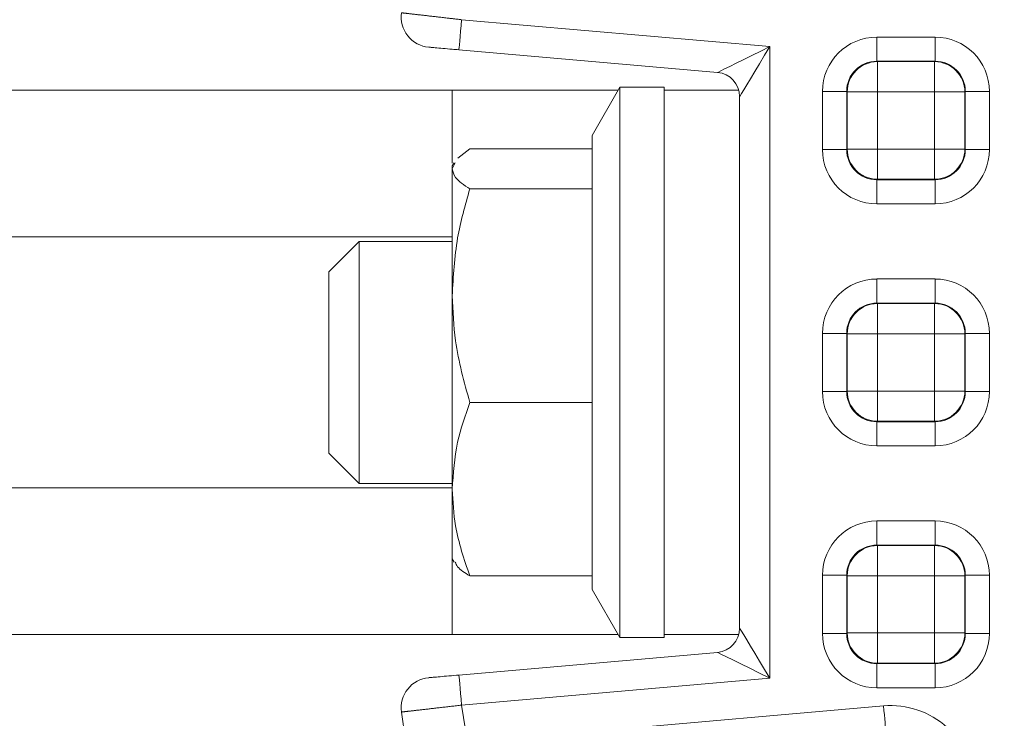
# Model space of a CAD drawing. Header units: millimetres. Extents: x 2 to 601, y 5 to 415.
# Tile 25 of 144: x 38.39 to 41.64, y 93.34 to 95.65. Entities that reach past the tile are written whole.
import ezdxf

# ---------------------------------------------------------------- set-up
doc = ezdxf.new("R2010")
doc.units = ezdxf.units.MM
doc.linetypes.add('PHANTOM', pattern=[12.7, 6.35, -1.27, 1.27, -1.27, 1.27, -1.27])

msp = doc.modelspace()

# ---------------------------------------------------------------- linework, layer by layer
at = {"color": 7, "linetype": 'PHANTOM', "lineweight": 0}
for p, q in [((39.8485, 95.6521), (40.8678, 95.5629)), ((41.2216, 95.5947), (41.4139, 95.5947)), ((41.2216, 95.5947), (41.2216, 95.5148)), ((41.4139, 95.5947), (41.4139, 95.5148)), ((40.8678, 95.5629), (40.8678, 93.4746)), ((41.4139, 95.5148), (41.2216, 95.5148)), ((41.2216, 95.5148), (41.2232, 95.5133)), ((41.2232, 95.5133), (41.4124, 95.5133)), ((41.2232, 95.5133), (41.2232, 95.4134)), ((41.4124, 95.5133), (41.4139, 95.5148)), ((41.4124, 95.4134), (41.4124, 95.5133)), ((39.8178, 95.1774), (39.8178, 95.4188)), ((41.0419, 95.2226), (41.0419, 95.4149)), ((41.1218, 95.4149), (41.0419, 95.4149)), ((41.1218, 95.4149), (41.1218, 95.2226)), ((41.1233, 95.4134), (41.1218, 95.4149)), ((41.1233, 95.2242), (41.1233, 95.4134)), ((41.1233, 95.4134), (41.2232, 95.4134)), ((41.4124, 95.4134), (41.2232, 95.4134)), ((41.2232, 95.4134), (41.2232, 95.2242)), ((41.4124, 95.2242), (41.4124, 95.4134)), ((41.4124, 95.4134), (41.5123, 95.4134)), ((41.5138, 95.4149), (41.5123, 95.4134)), ((41.5123, 95.4134), (41.5123, 95.2242)), ((41.5138, 95.2226), (41.5138, 95.4149)), ((41.5937, 95.4149), (41.5138, 95.4149)), ((41.5937, 95.4149), (41.5937, 95.2226)), ((41.1218, 95.2226), (41.0419, 95.2226)), ((41.1218, 95.2226), (41.1233, 95.2242)), ((41.1233, 95.2242), (41.2232, 95.2242)), ((41.2232, 95.1243), (41.2232, 95.2242)), ((41.2232, 95.2242), (41.4124, 95.2242)), ((41.4124, 95.2242), (41.5123, 95.2242)), ((41.4124, 95.2242), (41.4124, 95.1243)), ((41.5123, 95.2242), (41.5138, 95.2226)), ((41.5937, 95.2226), (41.5138, 95.2226)), ((41.2232, 95.1243), (41.2216, 95.1227)), ((41.2216, 95.1227), (41.2216, 95.0429)), ((41.2216, 95.1227), (41.4139, 95.1227)), ((41.4124, 95.1243), (41.2232, 95.1243)), ((41.4139, 95.1227), (41.4124, 95.1243)), ((41.4139, 95.1227), (41.4139, 95.0429)), ((41.4139, 95.0429), (41.2216, 95.0429)), ((41.2216, 94.7947), (41.4139, 94.7947)), ((41.2216, 94.7947), (41.2216, 94.7148)), ((41.4139, 94.7947), (41.4139, 94.7148)), ((41.4139, 94.7148), (41.2216, 94.7148)), ((41.2216, 94.7148), (41.2232, 94.7132)), ((41.2232, 94.7132), (41.4124, 94.7132)), ((41.2232, 94.7132), (41.2232, 94.6134)), ((41.4124, 94.7132), (41.4139, 94.7148)), ((41.4124, 94.6134), (41.4124, 94.7132)), ((41.0419, 94.4226), (41.0419, 94.6149)), ((41.1218, 94.6149), (41.0419, 94.6149)), ((41.1218, 94.6149), (41.1218, 94.4226)), ((41.1233, 94.6134), (41.1218, 94.6149)), ((41.1233, 94.4241), (41.1233, 94.6134)), ((41.1233, 94.6134), (41.2232, 94.6134)), ((41.2232, 94.6134), (41.2232, 94.4241)), ((41.4124, 94.6134), (41.2232, 94.6134)), ((41.4124, 94.4241), (41.4124, 94.6134)), ((41.4124, 94.6134), (41.5123, 94.6134)), ((41.5138, 94.6149), (41.5123, 94.6134)), ((41.5123, 94.6134), (41.5123, 94.4241)), ((41.5138, 94.4226), (41.5138, 94.6149)), ((41.5937, 94.6149), (41.5138, 94.6149)), ((41.5937, 94.6149), (41.5937, 94.4226)), ((41.1218, 94.4226), (41.0419, 94.4226)), ((41.1218, 94.4226), (41.1233, 94.4241)), ((41.1233, 94.4241), (41.2232, 94.4241)), ((41.2232, 94.4241), (41.4124, 94.4241)), ((41.2232, 94.3243), (41.2232, 94.4241)), ((41.4124, 94.4241), (41.5123, 94.4241)), ((41.4124, 94.4241), (41.4124, 94.3243)), ((41.5123, 94.4241), (41.5138, 94.4226)), ((41.5937, 94.4226), (41.5138, 94.4226)), ((41.2232, 94.3243), (41.2216, 94.3227)), ((41.2216, 94.3227), (41.2216, 94.2428)), ((41.2216, 94.3227), (41.4139, 94.3227)), ((41.4124, 94.3243), (41.2232, 94.3243)), ((41.4139, 94.3227), (41.4124, 94.3243)), ((41.4139, 94.3227), (41.4139, 94.2428)), ((41.4139, 94.2428), (41.2216, 94.2428)), ((41.2216, 93.9947), (41.4139, 93.9947)), ((41.2216, 93.9947), (41.2216, 93.9148)), ((41.4139, 93.9947), (41.4139, 93.9148)), ((41.4139, 93.9148), (41.2216, 93.9148)), ((41.2216, 93.9148), (41.2232, 93.9133)), ((41.2232, 93.9133), (41.4124, 93.9133)), ((41.2232, 93.9133), (41.2232, 93.8134)), ((41.4124, 93.9133), (41.4139, 93.9148)), ((41.4124, 93.8134), (41.4124, 93.9133)), ((39.8178, 93.6188), (39.8178, 93.8688)), ((41.0419, 93.6226), (41.0419, 93.8149)), ((41.1218, 93.8149), (41.0419, 93.8149)), ((41.1218, 93.8149), (41.1218, 93.6226)), ((41.1233, 93.8134), (41.1218, 93.8149)), ((41.1233, 93.6242), (41.1233, 93.8134)), ((41.1233, 93.8134), (41.2232, 93.8134)), ((41.2232, 93.8134), (41.2232, 93.6242)), ((41.4124, 93.8134), (41.2232, 93.8134)), ((41.4124, 93.6242), (41.4124, 93.8134)), ((41.4124, 93.8134), (41.5123, 93.8134)), ((41.5138, 93.8149), (41.5123, 93.8134)), ((41.5123, 93.8134), (41.5123, 93.6242)), ((41.5138, 93.6226), (41.5138, 93.8149)), ((41.5937, 93.8149), (41.5138, 93.8149)), ((41.5937, 93.8149), (41.5937, 93.6226)), ((41.1218, 93.6226), (41.0419, 93.6226)), ((41.1218, 93.6226), (41.1233, 93.6242)), ((41.1233, 93.6242), (41.2232, 93.6242)), ((41.2232, 93.6242), (41.4124, 93.6242)), ((41.2232, 93.5243), (41.2232, 93.6242)), ((41.4124, 93.6242), (41.4124, 93.5243)), ((41.4124, 93.6242), (41.5123, 93.6242)), ((41.5123, 93.6242), (41.5138, 93.6226)), ((41.5937, 93.6226), (41.5138, 93.6226)), ((41.2232, 93.5243), (41.2216, 93.5228)), ((41.2216, 93.5228), (41.2216, 93.4429)), ((41.2216, 93.5228), (41.4139, 93.5228)), ((41.4124, 93.5243), (41.2232, 93.5243)), ((41.4139, 93.5228), (41.4124, 93.5243)), ((41.4139, 93.5228), (41.4139, 93.4429)), ((40.8678, 93.4746), (39.8485, 93.3855)), ((41.4139, 93.4429), (41.2216, 93.4429)), ((40.292, 93.2997), (41.2437, 93.383))]:
    msp.add_line(p, q, dxfattribs=at)
at = {"color": 7, "linetype": 'Continuous', "lineweight": 15}
for p, q in [((40.6948, 95.4776), (39.8397, 95.5525)), ((39.8178, 95.4188), (33.3178, 95.4188)), ((39.8178, 95.4188), (40.3661, 95.4188)), ((40.3718, 95.4288), (40.2798, 95.2693)), ((40.5178, 95.4288), (40.3718, 95.4288)), ((40.3718, 95.4288), (40.3718, 93.6088)), ((40.5178, 95.4288), (40.5178, 95.4188)), ((40.5178, 95.4188), (40.765, 95.4188)), ((40.5178, 93.6188), (40.5178, 95.4188)), ((40.7678, 93.6396), (40.7678, 95.398)), ((40.2798, 95.2693), (40.2798, 95.0924)), ((39.8357, 95.1944), (39.8758, 95.2248)), ((39.8758, 95.2248), (40.2798, 95.2248)), ((39.8238, 95.1791), (39.8178, 95.1688)), ((39.8178, 95.1586), (39.8279, 95.1789)), ((39.8178, 95.1688), (39.8178, 95.1586)), ((39.8178, 95.1586), (39.8178, 94.7394)), ((39.8758, 95.0924), (40.2798, 95.0924)), ((40.2798, 95.0924), (40.2798, 94.3864)), ((39.8178, 94.9338), (34.8287, 94.9338)), ((39.5097, 94.9188), (39.4097, 94.8188)), ((39.8178, 94.9188), (39.5097, 94.9188)), ((39.5097, 94.9188), (39.5097, 94.5188)), ((39.4097, 94.5188), (39.4097, 94.8188)), ((39.8178, 94.7394), (39.8178, 94.0996)), ((39.4097, 94.2188), (39.4097, 94.5188)), ((39.5097, 94.5188), (39.5097, 94.1188)), ((39.8758, 94.3864), (40.2798, 94.3864)), ((40.2798, 94.3864), (40.2798, 93.8128)), ((39.4097, 94.2188), (39.5097, 94.1188)), ((34.8287, 94.1038), (39.8178, 94.1038)), ((39.5097, 94.1188), (39.8178, 94.1188)), ((39.8178, 94.0996), (39.8178, 93.8688)), ((39.8178, 93.8688), (39.8238, 93.8584)), ((39.8758, 93.8128), (40.2798, 93.8128)), ((40.2798, 93.8128), (40.2798, 93.7682)), ((40.2798, 93.7682), (40.3718, 93.6088)), ((33.3178, 93.6188), (39.8178, 93.6188)), ((40.3661, 93.6188), (39.8178, 93.6188)), ((40.5178, 93.6188), (40.5178, 93.6088)), ((40.5178, 93.6188), (40.765, 93.6188)), ((40.3718, 93.6088), (40.5178, 93.6088)), ((39.8397, 93.4851), (40.6948, 93.5599))]:
    msp.add_line(p, q, dxfattribs=at)
at = {"color": 7, "linetype": 'PHANTOM', "lineweight": 0, "flags": 128}
for points in [[(39.8397, 95.5525), (39.8399, 95.5544), (39.8404, 95.56), (39.8412, 95.5692), (39.8423, 95.5816), (39.8436, 95.5967), (39.8451, 95.6139), (39.8468, 95.6326), (39.8485, 95.6521)], [(40.6948, 95.4776), (40.6974, 95.479), (40.7052, 95.4828), (40.7179, 95.4891), (40.7352, 95.4976), (40.7566, 95.5081), (40.7813, 95.5203), (40.8086, 95.5337), (40.8377, 95.5481), (40.8678, 95.5629)], [(40.8678, 95.5629), (40.8504, 95.5343), (40.8336, 95.5065), (40.8178, 95.4804), (40.8035, 95.4569), (40.7912, 95.4365), (40.7812, 95.4201), (40.7738, 95.4079), (40.7693, 95.4005), (40.7678, 95.398)], [(40.7678, 93.6396), (40.7693, 93.6371), (40.7738, 93.6296), (40.7812, 93.6175), (40.7912, 93.601), (40.8035, 93.5807), (40.8178, 93.5571), (40.8336, 93.5311), (40.8504, 93.5033), (40.8678, 93.4746)], [(40.8678, 93.4746), (40.834, 93.4913), (40.8016, 93.5073), (40.7717, 93.522), (40.7454, 93.5349), (40.7239, 93.5455), (40.7079, 93.5534), (40.6981, 93.5583), (40.6948, 93.5599)], [(39.8397, 93.4851), (39.8399, 93.4832), (39.8404, 93.4775), (39.8412, 93.4683), (39.8423, 93.4559), (39.8436, 93.4408), (39.8451, 93.4236), (39.8468, 93.4049), (39.8485, 93.3855)], [(41.2437, 93.383), (41.245, 93.3679), (41.2463, 93.3535), (41.2475, 93.34), (41.2485, 93.3281), (41.2494, 93.3182), (41.2501, 93.3106), (41.2505, 93.3056), (41.2507, 93.3034)]]:
    msp.add_lwpolyline(points, dxfattribs=at)
at = {"color": 7, "linetype": 'Continuous', "lineweight": 15}
for centre, radius, start, end in [((39.7487, 95.6608), 0.1, 171.8948, 265), ((40.6878, 95.398), 0.08, 0, 85), ((40.6878, 93.6396), 0.08, 275, 0), ((39.7487, 93.3767), 0.1, 95, 188.1052), ((47.7678, 94.5188), 8.2, 188.10524, 226.9384)]:
    msp.add_arc(centre, radius, start, end, dxfattribs=at)
at = {"color": 7, "linetype": 'PHANTOM', "lineweight": 0}
for centre, radius, start, end in [((41.2235, 95.4131), 0.1002, 90.1872, 179.819), ((41.4121, 95.4131), 0.1002, 0.181, 89.813), ((41.2235, 95.2245), 0.1002, 180.1753, 269.8185), ((41.4121, 95.2245), 0.1002, 270.1813, 359.8247), ((41.2235, 94.6131), 0.1002, 90.1815, 179.811), ((41.4121, 94.6131), 0.1002, 0.189, 89.8187), ((41.2235, 94.4245), 0.1002, 180.189, 269.8185), ((41.4121, 94.4245), 0.1002, 270.1813, 359.811), ((41.2235, 93.8131), 0.1002, 90.1815, 179.8247), ((41.4121, 93.8131), 0.1002, 0.1753, 89.8187), ((41.2235, 93.6245), 0.1002, 180.181, 269.8128), ((41.4121, 93.6245), 0.1002, 270.187, 359.819), ((47.7678, 94.5188), 8, 188.1441, 226.61006), ((41.2678, 93.1081), 0.2759, 0, 95)]:
    msp.add_arc(centre, radius, start, end, dxfattribs=at)
for centre, major_axis, ratio, start_param, end_param in [((41.2221, 95.4144), (0.1276, -0.1276), 0.997265, 2.357564, 3.925621), ((41.4134, 95.4144), (-0.1276, -0.1276), 0.997265, 2.357564, 3.925621), ((41.2221, 95.4144), (0.0712, -0.0712), 0.992925, 2.357564, 3.925621), ((41.4134, 95.4144), (0.0712, 0.0712), 0.992925, 5.499157, 7.067214), ((41.2221, 95.2231), (0.1276, 0.1276), 0.997265, 2.357564, 3.925621), ((41.2221, 95.2231), (0.0712, 0.0712), 0.992925, 2.357564, 3.925621), ((41.4134, 95.2231), (-0.1276, 0.1276), 0.997265, 2.357564, 3.925621), ((41.4134, 95.2231), (0.0712, -0.0712), 0.992925, 5.499157, 7.067214), ((41.2221, 94.6144), (0.1276, -0.1276), 0.997265, 2.357564, 3.925621), ((41.4134, 94.6144), (-0.1276, -0.1276), 0.997265, 2.357564, 3.925621), ((41.2221, 94.6144), (0.0712, -0.0712), 0.992925, 2.357564, 3.925621), ((41.4134, 94.6144), (0.0712, 0.0712), 0.992925, 5.499157, 7.067214), ((41.2221, 94.4231), (0.1276, 0.1276), 0.997265, 2.357564, 3.925621), ((41.2221, 94.4231), (0.0712, 0.0712), 0.992925, 2.357564, 3.925621), ((41.4134, 94.4231), (-0.1276, 0.1276), 0.997265, 2.357564, 3.925621), ((41.4134, 94.4231), (0.0712, -0.0712), 0.992925, 5.499157, 7.067214), ((41.2221, 93.8144), (0.1276, -0.1276), 0.997265, 2.357564, 3.925621), ((41.4134, 93.8144), (-0.1276, -0.1276), 0.997265, 2.357564, 3.925621), ((41.2221, 93.8144), (0.0712, -0.0712), 0.992925, 2.357564, 3.925621), ((41.4134, 93.8144), (0.0712, 0.0712), 0.992925, 5.499157, 7.067214), ((41.2221, 93.6231), (0.1276, 0.1276), 0.997265, 2.357564, 3.925621), ((41.2221, 93.6231), (0.0712, 0.0712), 0.992925, 2.357564, 3.925621), ((41.4134, 93.6231), (-0.1276, 0.1276), 0.997265, 2.357564, 3.925621), ((41.4134, 93.6231), (0.0712, -0.0712), 0.992925, 5.499157, 7.067214)]:
    msp.add_ellipse(centre, major_axis=major_axis, ratio=ratio, start_param=start_param, end_param=end_param, dxfattribs=at)
for points, knots in [([(39.6497, 95.6749), (39.6519, 95.6747), (39.6563, 95.6741), (39.6905, 95.6702), (39.7408, 95.6645), (39.7967, 95.658), (39.8337, 95.6538), (39.8485, 95.6521)], [0, 0, 0, 0, 0.21441, 0.428765, 0.643183, 0.857837, 1, 1, 1, 1]), ([(39.8485, 93.3855), (39.8261, 93.3829), (39.7813, 93.3777), (39.7217, 93.3709), (39.6768, 93.3658), (39.6531, 93.363), (39.6506, 93.3627), (39.6497, 93.3626)], [0, 0, 0, 0, 0.214981, 0.43002, 0.644982, 0.859714, 1, 1, 1, 1])]:
    msp.add_open_spline(points, degree=3, knots=knots, dxfattribs=at)
at = {"color": 7, "linetype": 'Continuous', "lineweight": 15}
for points, knots in [([(39.8397, 95.5525), (39.8323, 95.5531), (39.8138, 95.5547), (39.7857, 95.5572), (39.7604, 95.5594), (39.7433, 95.5609), (39.7411, 95.5611), (39.74, 95.5612)], [0, 0, 0, 0, 0.1422444, 0.3569709, 0.571411, 0.7857013, 1, 1, 1, 1]), ([(39.8758, 95.0924), (39.8571, 95.105), (39.8249, 95.1268), (39.8199, 95.1492), (39.8178, 95.1586)], [0, 0, 0, 0, 0.581946, 1, 1, 1, 1]), ([(39.8178, 94.7394), (39.8212, 94.8034), (39.8276, 94.923), (39.8605, 95.0387), (39.8758, 95.0924)], [0, 0, 0, 0, 0.535241, 1, 1, 1, 1]), ([(39.8758, 94.3864), (39.8571, 94.4539), (39.8249, 94.5698), (39.8199, 94.6894), (39.8178, 94.7394)], [0, 0, 0, 0, 0.5819564, 1, 1, 1, 1]), ([(39.8178, 94.0996), (39.8212, 94.1516), (39.8276, 94.2488), (39.8605, 94.3427), (39.8758, 94.3864)], [0, 0, 0, 0, 0.535265, 1, 1, 1, 1]), ([(39.8758, 93.8128), (39.8571, 93.8676), (39.8249, 93.9618), (39.8199, 94.059), (39.8178, 94.0996)], [0, 0, 0, 0, 0.581981, 1, 1, 1, 1]), ([(39.8279, 93.8587), (39.8298, 93.8535), (39.8355, 93.8379), (39.8597, 93.8228), (39.8758, 93.8128)], [0, 0, 0, 0, 0.332564, 1, 1, 1, 1]), ([(39.74, 93.4764), (39.7405, 93.4764), (39.7417, 93.4765), (39.7536, 93.4775), (39.7761, 93.4795), (39.8061, 93.4821), (39.8285, 93.4841), (39.8397, 93.4851)], [0, 0, 0, 0, 0.14021, 0.354854, 0.569808, 0.784912, 1, 1, 1, 1])]:
    msp.add_open_spline(points, degree=3, knots=knots, dxfattribs=at)

doc.saveas('drawing.dxf')
